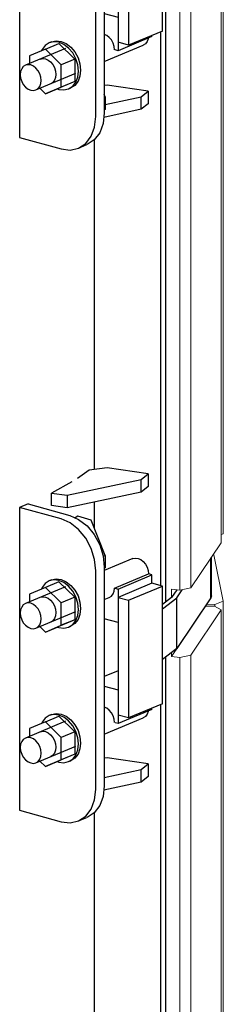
# Model space of a CAD drawing. Header units: millimetres. Extents: x -234509 to -203707, y -19731 to 120094.
# Tile 15 of 72: x -210806 to -210578, y -16075 to -14974. Entities that reach past the tile are written whole.
import ezdxf

# ---------------------------------------------------------------- set-up
doc = ezdxf.new("R2010")
doc.units = ezdxf.units.MM
for name, color, linetype, lineweight in [('N-CO-BC-BETONVORM-G', 50, 'Continuous', 25), ('N-CO-HC-HOUTVORM-G', 30, 'Continuous', 18), ('N-CO-KC-KUNSTSTOFVORM-G', 7, 'Continuous', 13), ('N-CO-SC-STAALVORM-G', 10, 'Continuous', 25)]:
    doc.layers.add(name, color=color, linetype=linetype, lineweight=lineweight)

# ---------------------------------------------------------------- blocks, each defined once
blk = doc.blocks.new('GM_Wrijfstijl_boven_beschermpaal - GM_Wrijfstijl_boven_beschermpaal-3591631-_3D_ Copy 1 Copy 1 Copy 1')
at = {"layer": 'N-CO-HC-HOUTVORM-G'}
for p, q in [((257899.8, -14871.8), (257899.8, -15548.8)), ((257899.8, -15548.8), (257897.6, -15549.6))]:
    blk.add_line(p, q, dxfattribs=at)
at = {"layer": 'N-CO-KC-KUNSTSTOFVORM-G'}
for p, q in [((257889.1, -15572.2), (257899.8, -15624)), ((257881.2, -15627.4), (257890.5, -15627.6)), ((257899.8, -15624), (257890.5, -15627.6)), ((257890.5, -15627.6), (257890.5, -15630)), ((257899.8, -15624), (257899.8, -16300.9))]:
    blk.add_line(p, q, dxfattribs=at)
blk = doc.blocks.new('GM_Wrijfstijl_boven_beschermpaal - GM_Wrijfstijl_boven_beschermpaal-V105-_3D_ Copy 1 Copy 1 Copy 1')
at = {"layer": 'N-CO-HC-HOUTVORM-G'}
for p, q in [((257897.6, -15558.6), (257897.6, -14881.6)), ((257851.4, -14934.8), (257851.4, -15611.8)), ((257863.4, -14932.3), (257863.4, -15609.2)), ((257897.6, -15558.6), (257863.4, -15609.2)), ((257863.4, -15609.2), (257851.4, -15611.8))]:
    blk.add_line(p, q, dxfattribs=at)
at = {"layer": 'N-CO-KC-KUNSTSTOFVORM-G'}
for p, q in [((257851.4, -14934.8), (257851.4, -15611.8)), ((257842, -15610.5), (257842, -15619.9)), ((257851.4, -15611.8), (257842, -15610.5)), ((257842, -15685.7), (257880, -15629.4)), ((257880, -15629.4), (257890.1, -15629.7)), ((257890.1, -15629.7), (257897.6, -15633.8)), ((257897.6, -15633.8), (257863.4, -15684.4)), ((257897.6, -15633.8), (257897.6, -16310.7)), ((257842, -15681.3), (257842, -15685.7)), ((257842, -15685.7), (257851.4, -15687)), ((257863.4, -15684.4), (257851.4, -15687)), ((257863.4, -15684.4), (257863.4, -16361.4)), ((257851.4, -15687), (257851.4, -16363.9))]:
    blk.add_line(p, q, dxfattribs=at)
blk = doc.blocks.new('GM_type2 - GM_type2-3506823-_3D_ Copy 1 Copy 1 Copy 1')
at = {"layer": 'N-CO-SC-STAALVORM-G'}
for p, q in [((257835.3, -14934.2), (257835.3, -15625)), ((257829.5, -14987.6), (257829.5, -15606.5)), ((257755.7, -15476.9), (257755.7, -15108)), ((257755.7, -15542.5), (257755.7, -15513.1)), ((257835.3, -15686.4), (257835.3, -16377.2)), ((257829.5, -15739.7), (257829.5, -16358.7)), ((257755.7, -16229), (257755.7, -15860.1))]:
    blk.add_line(p, q, dxfattribs=at)
blk = doc.blocks.new('GM_type3 - GM_type3-3504051-_3D_ Copy 1 Copy 1 Copy 1')
at = {"layer": 'N-CO-SC-STAALVORM-G'}
for p, q in [((257681.6, -14763.1), (257672.1, -14767)), ((257718.6, -14779.9), (257672.1, -14767)), ((257672.1, -14767), (257672.1, -15105.5)), ((257681.6, -14763.1), (257728.1, -14776)), ((257757.3, -15082.2), (257757.3, -14837.7)), ((257766.8, -14833.8), (257766.8, -15078.2)), ((257672.1, -15105.5), (257718.6, -15118.4)), ((257737.9, -15117.5), (257747.3, -15113.6))]:
    blk.add_line(p, q, dxfattribs=at)
for points in [[(257757.3, -14837.7, 0), (257756, -14825.2, 0), (257752.1, -14812.8, 0), (257746, -14801.3, 0), (257738, -14791.6, 0), (257728.6, -14784.3, 0), (257718.6, -14779.9, 0)], [(257728.1, -14776, 0), (257738.1, -14780.4, 0), (257747.5, -14787.7, 0), (257755.5, -14797.4, 0), (257761.6, -14808.8, 0), (257765.5, -14821.2, 0), (257766.8, -14833.8, 0)], [(257766.8, -15078.2, 0), (257765.5, -15090, 0), (257761.6, -15100.3, 0), (257755.5, -15108.3, 0), (257747.5, -15113.5, 0)], [(257718.6, -15118.4, 0), (257728.6, -15119.6, 0), (257738, -15117.5, 0), (257746, -15112.3, 0), (257752.1, -15104.2, 0), (257756, -15094, 0), (257757.3, -15082.2, 0)]]:
    blk.add_polyline3d(points, dxfattribs=at)
blk = doc.blocks.new('GM_type5 - GM_type5-V116-_3D_ Copy 1 Copy 1 Copy 1')
at = {"layer": 'N-CO-SC-STAALVORM-G'}
for p, q in [((257767.9, -15060.3), (257766.8, -15057.7)), ((257766.8, -15060.7), (257767.9, -15060.3)), ((257767.9, -15060.3), (257767.9, -15074.4)), ((257767.9, -15074.4), (257766.8, -15074.8))]:
    blk.add_line(p, q, dxfattribs=at)
blk = doc.blocks.new('GM_type5 - GM_type5-3510083-_3D_ Copy 1 Copy 1 Copy 1')
at = {"layer": 'N-CO-SC-STAALVORM-G'}
for p, q in [((257737, -14776.9), (257734.3, -14778.6)), ((257752, -14781.1), (257737, -14776.9)), ((257767.9, -14820.6), (257752, -14781.1)), ((257765.5, -14821.5), (257767.9, -14820.6)), ((257767.9, -14820.6), (257767.9, -14834.7)), ((257767.9, -14834.7), (257766.8, -14835.1))]:
    blk.add_line(p, q, dxfattribs=at)
blk = doc.blocks.new('GM_type4 - GM_type4-3486702-_3D_ Copy 1 Copy 1 Copy 1')
at = {"layer": 'N-CO-SC-STAALVORM-G'}
for p, q in [((257769.8, -15047.1), (257766.8, -15047.5)), ((257815.9, -15053.7), (257769.8, -15047.1)), ((257808.1, -15060), (257815.9, -15053.7)), ((257815.9, -15053.7), (257815.9, -15067.8)), ((257767.9, -15068.6), (257808.1, -15060)), ((257808.1, -15074.1), (257808.1, -15060)), ((257815.9, -15067.8), (257808.1, -15074.1)), ((257808.1, -15074.1), (257766.3, -15083.1))]:
    blk.add_line(p, q, dxfattribs=at)
blk = doc.blocks.new('GM_type4 - GM_type4-V118-_3D_ Copy 1 Copy 1 Copy 1')
at = {"layer": 'N-CO-SC-STAALVORM-G'}
for p, q in [((257769.8, -15799.3), (257766.8, -15799.7)), ((257815.9, -15805.9), (257769.8, -15799.3)), ((257808.1, -15812.2), (257815.9, -15805.9)), ((257815.9, -15805.9), (257815.9, -15820)), ((257766.8, -15821), (257808.1, -15812.2)), ((257808.1, -15826.3), (257808.1, -15812.2)), ((257808.1, -15826.3), (257766.3, -15835.2)), ((257815.9, -15820), (257808.1, -15826.3))]:
    blk.add_line(p, q, dxfattribs=at)
blk = doc.blocks.new('GM_type4 - GM_type4-V117-_3D_ Copy 1 Copy 1 Copy 1')
at = {"layer": 'N-CO-SC-STAALVORM-G'}
for p, q in [((257749.8, -14725.5), (257736.9, -14734.5)), ((257769.8, -14722.8), (257749.8, -14725.5)), ((257815.9, -14729.4), (257769.8, -14722.8)), ((257730.4, -14738.5), (257707.8, -14750.9)), ((257725.1, -14753.4), (257808.1, -14735.7)), ((257808.1, -14735.7), (257815.9, -14729.4)), ((257808.1, -14749.8), (257808.1, -14735.7)), ((257815.9, -14729.4), (257815.9, -14743.5)), ((257808.1, -14749.8), (257725.1, -14767.5)), ((257815.9, -14743.5), (257808.1, -14749.8)), ((257707.8, -14750.9), (257725.1, -14753.4)), ((257707.8, -14765), (257707.8, -14750.9)), ((257725.1, -14753.4), (257725.1, -14767.5)), ((257725.1, -14767.5), (257707.8, -14765))]:
    blk.add_line(p, q, dxfattribs=at)
blk = doc.blocks.new('GM_type7 - GM_type7-V119-_3D_ Copy 1 Copy 1 Copy 1')
at = {"layer": 'N-CO-SC-STAALVORM-G'}
for p, q in [((257782.1, -14949.5), (257766.8, -14955.9)), ((257766.8, -14966.8), (257782.1, -14971)), ((257782.1, -14971), (257782.1, -15008.6)), ((257820.1, -14992.8), (257782.1, -15008.6)), ((257820.1, -14992.8), (257820.1, -14991.5)), ((257782.1, -15008.6), (257778.8, -15007.7))]:
    blk.add_line(p, q, dxfattribs=at)
blk = doc.blocks.new('GM_type7 - GM_type7-V120-_3D_ Copy 1 Copy 1 Copy 1')
at = {"layer": 'N-CO-SC-STAALVORM-G'}
for p, q in [((257782.1, -15610.4), (257820.1, -15594.5)), ((257820.1, -15594.5), (257816.7, -15593.6)), ((257820.1, -15604.2), (257820.1, -15594.5)), ((257778.8, -15609.4), (257782.1, -15610.4)), ((257782.1, -15610.4), (257782.1, -15648)), ((257782.1, -15648), (257766.8, -15643.7))]:
    blk.add_line(p, q, dxfattribs=at)
blk = doc.blocks.new('GM_type6 - GM_type6-3505761-_3D_ Copy 1 Copy 1 Copy 1')
at = {"layer": 'N-CO-SC-STAALVORM-G'}
for p, q in [((257820.1, -14851.8), (257782.1, -14867.6)), ((257793.8, -14870.8), (257831.7, -14855)), ((257831.7, -14855), (257820.1, -14851.8)), ((257820.1, -14851.8), (257820.1, -14851.8)), ((257831.7, -14986.6), (257831.7, -14855)), ((257782.1, -14867.6), (257793.8, -14870.8)), ((257782.1, -14867.6), (257782.1, -14999.2)), ((257793.8, -14870.8), (257793.8, -15002.5)), ((257831.7, -14986.6), (257793.8, -15002.5)), ((257793.8, -15002.5), (257782.1, -14999.2))]:
    blk.add_line(p, q, dxfattribs=at)
blk = doc.blocks.new('GM_type6 - GM_type6-V123-_3D_ Copy 1 Copy 1 Copy 1')
at = {"layer": 'N-CO-SC-STAALVORM-G'}
for p, q in [((257820.1, -15603.9), (257782.1, -15619.8)), ((257793.8, -15623), (257831.7, -15607.2)), ((257831.7, -15607.2), (257820.1, -15603.9)), ((257831.7, -15738.8), (257831.7, -15607.2)), ((257782.1, -15619.8), (257793.8, -15623)), ((257782.1, -15619.8), (257782.1, -15751.4)), ((257793.8, -15623), (257793.8, -15754.6)), ((257831.7, -15738.8), (257793.8, -15754.6)), ((257793.8, -15754.6), (257782.1, -15751.4))]:
    blk.add_line(p, q, dxfattribs=at)
blk = doc.blocks.new('GM_M30 - M20-V125-_3D_ Copy 1 Copy 1 Copy 1')
at = {"layer": 'N-CO-SC-STAALVORM-G'}
for p, q in [((257700.9, -15006.8), (257716.1, -15000.5)), ((257707.8, -14998.6), (257705.3, -14999.6)), ((257716.1, -15000.5), (257733.9, -15017.9)), ((257766.8, -15020.5), (257810.3, -15002.3)), ((257723.4, -15006.1), (257678.7, -15024.8)), ((257700.9, -15006.8), (257683.1, -15014.3)), ((257683.1, -15014.3), (257683.1, -15022.8)), ((257718.7, -15024.2), (257700.9, -15006.8)), ((257733.9, -15017.9), (257718.7, -15024.2)), ((257718.7, -15049.2), (257718.7, -15024.2)), ((257733.9, -15017.9), (257733.9, -15042.9)), ((257690.2, -15052.5), (257735, -15033.8)), ((257733.9, -15042.9), (257716.1, -15050.4)), ((257733.9, -15042.9), (257718.7, -15049.2)), ((257694.6, -15050.6), (257700.9, -15056.8)), ((257700.9, -15056.8), (257718.7, -15049.2)), ((257716.1, -15050.4), (257700.9, -15056.8)), ((257726.9, -15051.3), (257729.4, -15050.2))]:
    blk.add_line(p, q, dxfattribs=at)
for points in [[(257778.3, -15007.6, 0), (257777.9, -15003.8, 0), (257776.7, -15000.1, 0), (257774.9, -14996.6, 0), (257772.4, -14993.7, 0), (257769.6, -14991.5, 0), (257766.8, -14990.3, 0)], [(257737.8, -15031.5, 0), (257737, -15024.5, 0), (257734.9, -15017.5, 0), (257731.4, -15011.1, 0), (257726.9, -15005.7, 0), (257721.7, -15001.6, 0), (257716.1, -14999.1, 0), (257710.5, -14998.5, 0), (257705.2, -14999.6, 0), (257700.7, -15002.6, 0), (257697.3, -15007.1, 0), (257696.6, -15008.5, 0)], [(257707.7, -14998.6, 0), (257713, -14997.4, 0), (257718.6, -14998.1, 0), (257724.2, -15000.5, 0), (257729.4, -15004.6, 0), (257733.9, -15010, 0), (257737.4, -15016.5, 0), (257739.6, -15023.4, 0), (257740.3, -15030.4, 0)], [(257815.9, -14994.6, 0), (257815.8, -14995.3, 0), (257814.6, -14998.3, 0), (257812.8, -15000.8, 0), (257810.4, -15002.3, 0), (257810.3, -15002.3, 0)], [(257696.1, -15041.9, 0), (257695.7, -15038.1, 0), (257694.5, -15034.4, 0), (257692.7, -15031, 0), (257690.3, -15028, 0), (257687.5, -15025.9, 0), (257684.5, -15024.5, 0), (257681.5, -15024.2, 0), (257678.7, -15024.8, 0), (257676.2, -15026.4, 0), (257674.4, -15028.8, 0), (257673.2, -15031.9, 0), (257672.8, -15035.4, 0)], [(257695.1, -15018, 0), (257697.9, -15017.3, 0), (257700.9, -15017.7, 0), (257703.9, -15019, 0), (257706.7, -15021.2, 0), (257709.1, -15024.1, 0), (257711, -15027.5, 0), (257712.1, -15031.3, 0), (257712.5, -15035, 0)], [(257672.8, -15035.4, 0), (257673.2, -15039.2, 0), (257674.4, -15042.9, 0), (257676.2, -15046.3, 0), (257678.7, -15049.2, 0), (257681.5, -15051.4, 0), (257684.5, -15052.7, 0), (257687.5, -15053.1, 0), (257690.3, -15052.5, 0), (257692.7, -15050.9, 0), (257694.5, -15048.5, 0), (257695.7, -15045.4, 0), (257696.1, -15041.9, 0)], [(257712.5, -15035, 0), (257712.1, -15038.6, 0), (257711, -15041.6, 0), (257709.1, -15044, 0), (257706.7, -15045.6, 0), (257706.7, -15045.6, 0)], [(257726.9, -15051.3, 0), (257731.4, -15048.3, 0), (257734.9, -15043.8, 0), (257737, -15038.1, 0), (257737.8, -15031.5, 0)], [(257740.3, -15030.4, 0), (257739.6, -15037, 0), (257737.4, -15042.8, 0), (257733.9, -15047.3, 0), (257729.4, -15050.2, 0)], [(257714.4, -15051.2, 0), (257716.1, -15051.8, 0), (257721.7, -15052.4, 0), (257726.9, -15051.3, 0)]]:
    blk.add_polyline3d(points, dxfattribs=at)
blk = doc.blocks.new('GM_M30 - M20-V124-_3D_ Copy 1 Copy 1 Copy 1')
at = {"layer": 'N-CO-SC-STAALVORM-G'}
for p, q in [((257798.8, -14824.2), (257766.8, -14837.6)), ((257707.8, -14848.1), (257705.3, -14849.2)), ((257778.3, -14857.1), (257816.2, -14841.3)), ((257723.4, -14855.7), (257678.7, -14874.4)), ((257700.9, -14856.4), (257683.1, -14863.9)), ((257716.1, -14850), (257700.9, -14856.4)), ((257718.7, -14873.8), (257700.9, -14856.4)), ((257716.1, -14850), (257733.9, -14867.5)), ((257683.1, -14863.9), (257683.1, -14872.5)), ((257733.9, -14867.5), (257718.7, -14873.8)), ((257733.9, -14867.5), (257733.9, -14892.5)), ((257766.8, -14870.1), (257772.4, -14867.7)), ((257718.7, -14898.8), (257718.7, -14873.8)), ((257690.2, -14902.1), (257735, -14883.4)), ((257733.9, -14892.5), (257716.1, -14900)), ((257733.9, -14892.5), (257718.7, -14898.8)), ((257694.6, -14900.2), (257700.9, -14906.3)), ((257700.9, -14906.3), (257718.7, -14898.8)), ((257700.9, -14906.3), (257716.1, -14900)), ((257726.9, -14900.9), (257729.4, -14899.8))]:
    blk.add_line(p, q, dxfattribs=at)
for points in [[(257798.8, -14824.2, 0), (257801.6, -14823.6, 0), (257804.6, -14824, 0), (257807.6, -14825.3, 0), (257810.4, -14827.5, 0), (257812.8, -14830.4, 0), (257814.6, -14833.8, 0), (257815.8, -14837.5, 0), (257816.2, -14841.3, 0)], [(257737.8, -14881, 0), (257737, -14874, 0), (257734.9, -14867.1, 0), (257731.4, -14860.7, 0), (257726.9, -14855.2, 0), (257721.7, -14851.1, 0), (257716.1, -14848.7, 0), (257710.5, -14848, 0), (257705.2, -14849.2, 0), (257700.7, -14852.1, 0), (257697.3, -14856.6, 0), (257696.6, -14858, 0)], [(257707.7, -14848.1, 0), (257713, -14847, 0), (257718.6, -14847.6, 0), (257724.2, -14850.1, 0), (257729.4, -14854.2, 0), (257733.9, -14859.6, 0), (257737.4, -14866, 0), (257739.6, -14873, 0), (257740.3, -14880, 0)], [(257772.4, -14867.7, 0), (257772.4, -14867.7, 0), (257774.9, -14866.2, 0), (257776.7, -14863.7, 0), (257777.9, -14860.7, 0), (257778.3, -14857.1, 0)], [(257695.1, -14867.5, 0), (257697.9, -14866.9, 0), (257700.9, -14867.2, 0), (257703.9, -14868.6, 0), (257706.7, -14870.8, 0), (257709.1, -14873.7, 0), (257711, -14877.1, 0), (257712.1, -14880.8, 0), (257712.5, -14884.6, 0)], [(257696.1, -14891.4, 0), (257695.7, -14887.7, 0), (257694.5, -14884, 0), (257692.7, -14880.5, 0), (257690.3, -14877.6, 0), (257687.5, -14875.4, 0), (257684.5, -14874.1, 0), (257681.5, -14873.8, 0), (257678.7, -14874.4, 0), (257676.2, -14876, 0), (257674.4, -14878.4, 0), (257673.2, -14881.4, 0), (257672.8, -14885, 0)], [(257726.9, -14900.8, 0), (257731.4, -14897.9, 0), (257734.9, -14893.4, 0), (257737, -14887.7, 0), (257737.8, -14881, 0)], [(257740.3, -14880, 0), (257739.6, -14886.6, 0), (257737.4, -14892.3, 0), (257733.9, -14896.8, 0), (257729.4, -14899.8, 0)], [(257672.8, -14885, 0), (257673.2, -14888.7, 0), (257674.4, -14892.5, 0), (257676.2, -14895.9, 0), (257678.7, -14898.8, 0), (257681.5, -14901, 0), (257684.5, -14902.3, 0), (257687.5, -14902.7, 0), (257690.3, -14902, 0), (257692.7, -14900.5, 0), (257694.5, -14898.1, 0), (257695.7, -14895, 0), (257696.1, -14891.4, 0)], [(257712.5, -14884.6, 0), (257712.1, -14888.1, 0), (257711, -14891.2, 0), (257709.1, -14893.6, 0), (257706.7, -14895.2, 0), (257706.7, -14895.2, 0)], [(257714.4, -14900.8, 0), (257716.1, -14901.3, 0), (257721.7, -14902, 0), (257726.9, -14900.9, 0)]]:
    blk.add_polyline3d(points, dxfattribs=at)
blk = doc.blocks.new('GM_M30 - M20-V126-_3D_ Copy 1 Copy 1 Copy 1')
at = {"layer": 'N-CO-SC-STAALVORM-G'}
for p, q in [((257707.8, -15750.7), (257705.3, -15751.8)), ((257723.4, -15758.3), (257678.7, -15777)), ((257700.9, -15759), (257683.1, -15766.5)), ((257700.9, -15759), (257716.1, -15752.6)), ((257718.7, -15776.4), (257700.9, -15759)), ((257716.1, -15752.6), (257733.9, -15770.1)), ((257766.8, -15772.7), (257810.3, -15754.5)), ((257683.1, -15766.5), (257683.1, -15775.1)), ((257733.9, -15770.1), (257718.7, -15776.4)), ((257733.9, -15770.1), (257733.9, -15795)), ((257718.7, -15801.4), (257718.7, -15776.4)), ((257690.2, -15804.6), (257735, -15786)), ((257733.9, -15795), (257716.1, -15802.6)), ((257733.9, -15795), (257718.7, -15801.4)), ((257694.6, -15802.8), (257700.9, -15808.9)), ((257700.9, -15808.9), (257718.7, -15801.4)), ((257716.1, -15802.6), (257700.9, -15808.9)), ((257726.9, -15803.4), (257729.4, -15802.4))]:
    blk.add_line(p, q, dxfattribs=at)
for points in [[(257737.8, -15783.6, 0), (257737, -15776.6, 0), (257734.9, -15769.7, 0), (257731.4, -15763.3, 0), (257726.9, -15757.8, 0), (257721.7, -15753.7, 0), (257716.1, -15751.3, 0), (257710.5, -15750.6, 0), (257705.2, -15751.8, 0), (257700.7, -15754.7, 0), (257697.3, -15759.2, 0), (257696.6, -15760.6, 0)], [(257707.7, -15750.7, 0), (257713, -15749.6, 0), (257718.6, -15750.2, 0), (257724.2, -15752.7, 0), (257729.4, -15756.8, 0), (257733.9, -15762.2, 0), (257737.4, -15768.6, 0), (257739.6, -15775.6, 0), (257740.3, -15782.6, 0)], [(257778.3, -15759.7, 0), (257777.9, -15756, 0), (257776.7, -15752.2, 0), (257774.9, -15748.8, 0), (257772.4, -15745.9, 0), (257769.6, -15743.7, 0), (257766.8, -15742.4, 0)], [(257815.9, -15746.8, 0), (257815.8, -15747.4, 0), (257814.6, -15750.5, 0), (257812.8, -15752.9, 0), (257810.4, -15754.5, 0), (257810.3, -15754.5, 0)], [(257695.1, -15770.1, 0), (257697.9, -15769.5, 0), (257700.9, -15769.8, 0), (257703.9, -15771.2, 0), (257706.7, -15773.3, 0), (257709.1, -15776.3, 0), (257711, -15779.7, 0), (257712.1, -15783.4, 0), (257712.5, -15787.2, 0)], [(257696.1, -15794, 0), (257695.7, -15790.3, 0), (257694.5, -15786.6, 0), (257692.7, -15783.1, 0), (257690.3, -15780.2, 0), (257687.5, -15778, 0), (257684.5, -15776.7, 0), (257681.5, -15776.3, 0), (257678.7, -15777, 0), (257676.2, -15778.5, 0), (257674.4, -15781, 0), (257673.2, -15784, 0), (257672.8, -15787.6, 0)], [(257726.9, -15803.4, 0), (257731.4, -15800.5, 0), (257734.9, -15796, 0), (257737, -15790.2, 0), (257737.8, -15783.6, 0)], [(257740.3, -15782.6, 0), (257739.6, -15789.2, 0), (257737.4, -15794.9, 0), (257733.9, -15799.4, 0), (257729.4, -15802.4, 0)], [(257672.8, -15787.6, 0), (257673.2, -15791.3, 0), (257674.4, -15795.1, 0), (257676.2, -15798.5, 0), (257678.7, -15801.4, 0), (257681.5, -15803.6, 0), (257684.5, -15804.9, 0), (257687.5, -15805.3, 0), (257690.3, -15804.6, 0), (257692.7, -15803.1, 0), (257694.5, -15800.7, 0), (257695.7, -15797.6, 0), (257696.1, -15794, 0)], [(257712.5, -15787.2, 0), (257712.1, -15790.7, 0), (257711, -15793.8, 0), (257709.1, -15796.2, 0), (257706.7, -15797.8, 0), (257706.7, -15797.8, 0)], [(257714.4, -15803.4, 0), (257716.1, -15803.9, 0), (257721.7, -15804.6, 0), (257726.9, -15803.4, 0)]]:
    blk.add_polyline3d(points, dxfattribs=at)
blk = doc.blocks.new('GM_type12 - GM_type9-3500595-_3D_ Copy 1 Copy 1 Copy 1')
at = {"layer": 'N-CO-SC-STAALVORM-G'}
for p, q in [((257886, -15620.3), (257886, -15575.7)), ((257886.5, -15618.1), (257886.5, -15575)), ((257842, -15619.9), (257831.7, -15627.8)), ((257847.8, -15611.3), (257842, -15619.9)), ((257847.8, -15620.4), (257854, -15611.2)), ((257886, -15620.3), (257847.8, -15676.8)), ((257886.5, -15618.1), (257886, -15620.3)), ((257831.7, -15632.7), (257847.8, -15620.4)), ((257847.8, -15676.8), (257847.8, -15620.4)), ((257847.8, -15676.8), (257831.7, -15689.1))]:
    blk.add_line(p, q, dxfattribs=at)

msp = doc.modelspace()

# ---------------------------------------------------------------- block references
at = {"layer": 'N-CO-BC-BETONVORM-G'}
for name, p in [('GM_Wrijfstijl_boven_beschermpaal - GM_Wrijfstijl_boven_beschermpaal-3591631-_3D_ Copy 1 Copy 1 Copy 1', (-468478.1, 0)), ('GM_Wrijfstijl_boven_beschermpaal - GM_Wrijfstijl_boven_beschermpaal-V105-_3D_ Copy 1 Copy 1 Copy 1', (-468478.1, 0)), ('GM_type2 - GM_type2-3506823-_3D_ Copy 1 Copy 1 Copy 1', (-468478.1, 0)), ('GM_type3 - GM_type3-3504051-_3D_ Copy 1 Copy 1 Copy 1', (-468478.1, 0)), ('GM_type12 - GM_type9-3500595-_3D_ Copy 1 Copy 1 Copy 1', (-468478.1, 0)), ('GM_type6 - GM_type6-3505761-_3D_ Copy 1 Copy 1 Copy 1', (-468478.1, 0)), ('GM_type7 - GM_type7-V119-_3D_ Copy 1 Copy 1 Copy 1', (-468478.1, 0)), ('GM_M30 - M20-V125-_3D_ Copy 1 Copy 1 Copy 1', (-468478.1, 0)), ('GM_type4 - GM_type4-3486702-_3D_ Copy 1 Copy 1 Copy 1', (-468478.1, 0)), ('GM_type5 - GM_type5-V116-_3D_ Copy 1 Copy 1 Copy 1', (-468478.1, 0)), ('GM_type4 - GM_type4-V117-_3D_ Copy 1 Copy 1 Copy 1', (-468478.1, -752.2)), ('GM_type3 - GM_type3-3504051-_3D_ Copy 1 Copy 1 Copy 1', (-468478.1, -752.2)), ('GM_type5 - GM_type5-3510083-_3D_ Copy 1 Copy 1 Copy 1', (-468478.1, -752.2)), ('GM_M30 - M20-V124-_3D_ Copy 1 Copy 1 Copy 1', (-468478.1, -752.2)), ('GM_type7 - GM_type7-V120-_3D_ Copy 1 Copy 1 Copy 1', (-468478.1, 0)), ('GM_type6 - GM_type6-V123-_3D_ Copy 1 Copy 1 Copy 1', (-468478.1, 0)), ('GM_type7 - GM_type7-V119-_3D_ Copy 1 Copy 1 Copy 1', (-468478.1, -752.2)), ('GM_M30 - M20-V126-_3D_ Copy 1 Copy 1 Copy 1', (-468478.1, 0)), ('GM_type4 - GM_type4-V118-_3D_ Copy 1 Copy 1 Copy 1', (-468478.1, 0))]:
    msp.add_blockref(name, p, dxfattribs=at)

doc.saveas('drawing.dxf')
